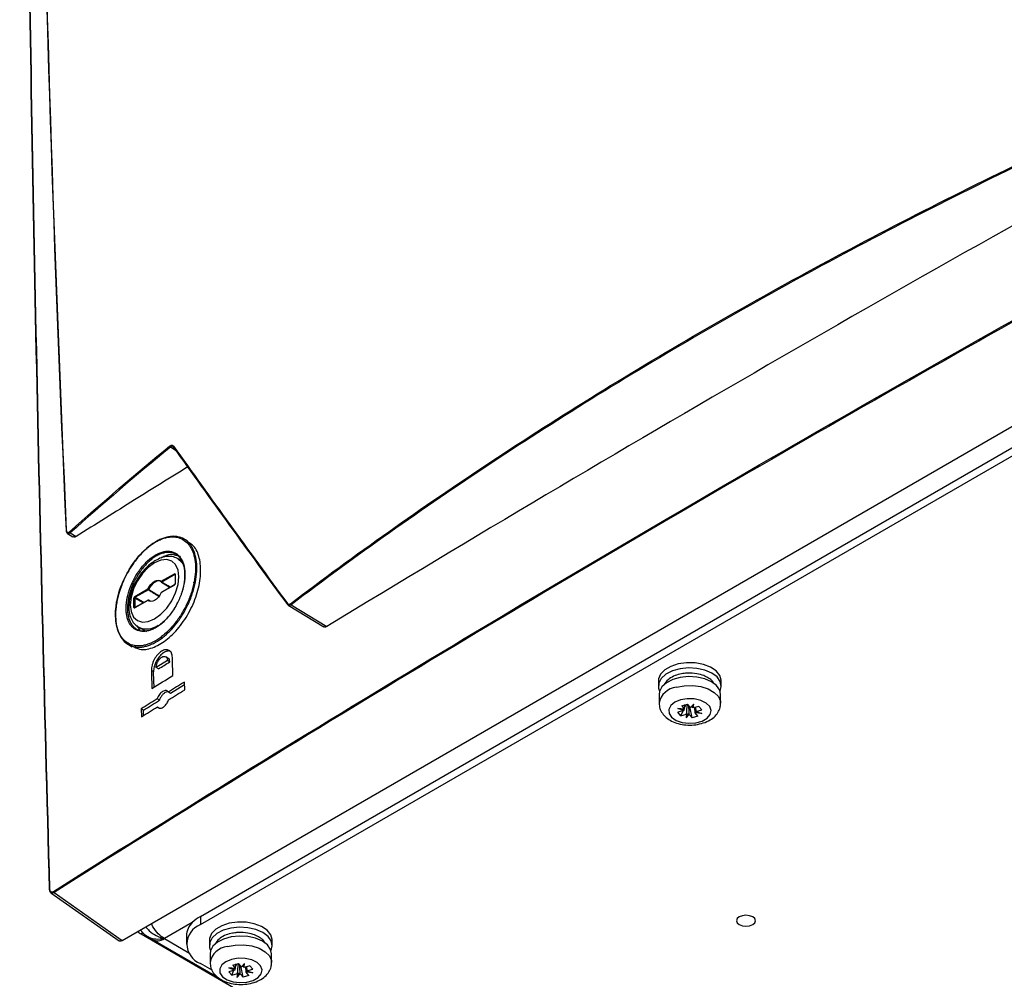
# Model space of a CAD drawing. Header units: millimetres. Extents: x 11 to 939, y -289 to 1138.
# Tile 2 of 86: x 714 to 792, y -222 to -146. Entities that reach past the tile are written whole.
import ezdxf

# ---------------------------------------------------------------- set-up
doc = ezdxf.new("R2010")
doc.units = ezdxf.units.MM

msp = doc.modelspace()

# ---------------------------------------------------------------- linework, layer by layer
at = {"color": 7, "linetype": 'Continuous', "lineweight": 25}
for p, q in [((722.473, -218.481), (838.439, -151.535)), ((728.643, -216.59), (835.769, -154.747)), ((728.643, -217.243), (835.769, -155.4)), ((718.184, -186.457), (718.611, -186.722)), ((718.399, -186.411), (718.858, -186.695)), ((727.654, -187.073), (727.354, -186.9)), ((727.185, -188.64), (726.895, -188.464)), ((725.562, -190.223), (726.591, -189.63)), ((726.625, -189.69), (725.596, -190.284)), ((726.647, -189.691), (726.647, -190.423)), ((726.661, -189.67), (726.661, -190.403)), ((726.591, -190.525), (725.562, -191.119)), ((725.573, -190.287), (725.572, -190.286)), ((725.573, -190.287), (726.251, -190.704)), ((726.601, -190.502), (725.573, -191.096)), ((728.105, -190.289), (728.103, -190.348)), ((723.482, -191.424), (724.51, -190.831)), ((724.544, -190.891), (723.516, -191.485)), ((723.411, -192.279), (723.411, -191.547)), ((723.481, -191.546), (723.516, -191.485)), ((723.481, -191.546), (723.481, -192.278)), ((724.51, -191.726), (723.482, -192.32)), ((724.521, -191.703), (723.492, -192.297)), ((724.698, -191.772), (724.57, -191.703)), ((724.573, -191.705), (724.639, -191.755)), ((735.569, -192.1), (735.519, -192.062)), ((735.565, -192.106), (738.351, -193.803)), ((735.796, -192.069), (738.602, -193.779)), ((723.493, -192.296), (723.492, -192.297)), ((723.647, -193.723), (723.866, -194.073)), ((723.791, -193.84), (724.395, -194.172)), ((722.971, -195.195), (723.275, -195.37)), ((726.055, -196.462), (725.168, -197.011)), ((726.091, -196.264), (725.913, -196.161)), ((726.055, -196.462), (726.232, -196.564)), ((724.961, -197.351), (724.784, -197.249)), ((725.345, -197.113), (725.168, -197.011)), ((726.3, -199.033), (727.393, -198.358)), ((727.404, -198.772), (727.387, -198.15)), ((764.705, -198.058), (764.705, -198.466)), ((769.655, -198.466), (769.655, -198.058)), ((726.123, -198.931), (726.3, -199.033)), ((764.755, -199.126), (764.755, -199.82)), ((769.605, -199.82), (769.605, -199.126)), ((725.414, -199.582), (725.237, -199.48)), ((766.543, -200.018), (767.006, -199.887)), ((766.768, -200.282), (766.785, -199.918)), ((766.774, -200.142), (766.851, -199.981)), ((766.817, -199.94), (766.851, -199.981)), ((766.988, -199.942), (766.851, -199.981)), ((767.229, -200.151), (767.006, -199.887)), ((767.482, -199.883), (767.229, -200.151)), ((767.335, -200.118), (767.482, -199.883)), ((767.44, -200.193), (767.482, -199.883)), ((723.976, -200.263), (723.993, -200.885)), ((724.153, -200.365), (723.976, -200.263)), ((724.164, -200.779), (724.153, -200.365)), ((725.255, -200.103), (725.432, -200.205)), ((766.694, -200.404), (766.236, -200.533)), ((766.462, -200.8), (766.236, -200.533)), ((766.243, -200.232), (766.766, -200.282)), ((766.694, -200.404), (766.243, -200.232)), ((766.725, -200.29), (766.243, -200.232)), ((766.462, -200.8), (766.643, -200.418)), ((766.462, -200.8), (766.92, -200.671)), ((766.543, -200.018), (766.766, -200.282)), ((766.696, -200.402), (766.694, -200.404)), ((766.766, -200.282), (766.768, -200.282)), ((767.024, -200.645), (766.877, -200.981)), ((766.92, -200.671), (766.877, -200.981)), ((766.877, -200.981), (767.131, -200.713)), ((766.922, -200.669), (766.92, -200.671)), ((767.131, -200.713), (767.129, -200.71)), ((767.131, -200.713), (767.354, -200.977)), ((767.354, -200.977), (767.172, -200.084)), ((767.229, -200.151), (767.23, -200.152)), ((767.437, -200.193), (767.44, -200.193)), ((767.898, -200.064), (767.44, -200.193)), ((767.592, -200.58), (767.576, -200.198)), ((767.593, -200.582), (767.592, -200.58)), ((767.817, -200.847), (767.593, -200.582)), ((768.116, -200.632), (767.593, -200.582)), ((767.633, -200.139), (767.663, -200.46)), ((767.635, -200.472), (768.116, -200.632)), ((767.663, -200.46), (767.666, -200.461)), ((767.666, -200.461), (768.124, -200.332)), ((767.666, -200.461), (768.116, -200.632)), ((767.898, -200.064), (768.124, -200.332)), ((767.817, -200.847), (767.354, -200.977)), ((716.864, -214.728), (722.235, -218.515)), ((717.122, -214.709), (722.473, -218.481)), ((728.643, -216.59), (728.643, -217.243)), ((728.006, -217.08), (725.814, -218.345)), ((723.976, -217.978), (772.342, -245.899)), ((724.518, -218.206), (724.898, -218.425)), ((724.873, -218.41), (729.956, -221.345)), ((727.544, -218.121), (727.544, -218.774)), ((729.35, -218.468), (729.35, -218.876)), ((734.3, -218.876), (734.3, -218.468)), ((729.4, -219.536), (729.4, -220.23)), ((734.25, -220.23), (734.25, -219.536)), ((729.565, -220.837), (728.643, -220.305)), ((731.338, -220.814), (730.881, -220.943)), ((730.888, -220.642), (731.411, -220.692)), ((731.338, -220.814), (730.888, -220.642)), ((731.369, -220.7), (730.888, -220.642)), ((731.106, -221.21), (731.288, -220.828)), ((731.188, -220.428), (731.65, -220.297)), ((731.188, -220.428), (731.411, -220.692)), ((731.341, -220.812), (731.338, -220.814)), ((731.411, -220.692), (731.412, -220.692)), ((731.412, -220.692), (731.43, -220.329)), ((731.419, -220.552), (731.496, -220.391)), ((731.461, -220.351), (731.496, -220.391)), ((731.633, -220.353), (731.496, -220.391)), ((731.874, -220.562), (731.65, -220.297)), ((731.999, -221.387), (731.817, -220.495)), ((732.127, -220.293), (731.874, -220.562)), ((731.874, -220.562), (731.875, -220.562)), ((731.98, -220.528), (732.127, -220.293)), ((732.082, -220.603), (732.085, -220.604)), ((732.085, -220.604), (732.127, -220.293)), ((732.543, -220.475), (732.085, -220.604)), ((732.237, -220.99), (732.218, -220.566)), ((732.277, -220.549), (732.308, -220.87)), ((732.28, -220.883), (732.761, -221.043)), ((732.308, -220.87), (732.311, -220.871)), ((732.311, -220.871), (732.768, -220.742)), ((732.311, -220.871), (732.761, -221.043)), ((732.543, -220.475), (732.768, -220.742)), ((731.106, -221.21), (730.881, -220.943)), ((731.106, -221.21), (731.564, -221.081)), ((731.669, -221.055), (731.522, -221.392)), ((731.564, -221.081), (731.522, -221.392)), ((731.522, -221.392), (731.775, -221.123)), ((731.567, -221.079), (731.564, -221.081)), ((731.775, -221.123), (731.774, -221.12)), ((731.775, -221.123), (731.999, -221.387)), ((732.461, -221.257), (731.999, -221.387)), ((732.238, -220.992), (732.237, -220.99)), ((732.461, -221.257), (732.238, -220.992)), ((732.761, -221.043), (732.238, -220.992))]:
    msp.add_line(p, q, dxfattribs=at)
at = {"color": 8, "linetype": 'Continuous', "lineweight": 25}
for p, q in [((726.738, -179.947), (726.277, -179.666)), ((726.625, -189.69), (726.651, -189.688)), ((726.647, -189.705), (726.625, -189.69)), ((723.453, -190.498), (723.343, -190.434)), ((724.137, -191.925), (723.481, -191.546)), ((723.516, -191.485), (724.207, -191.884)), ((724.698, -191.773), (724.573, -191.705)), ((723.491, -192.301), (723.481, -192.278)), ((723.481, -192.278), (723.504, -192.29)), ((724.898, -217.405), (724.782, -217.147)), ((724.125, -217.891), (723.976, -217.978)), ((725.814, -218.345), (727.734, -219.453))]:
    msp.add_line(p, q, dxfattribs=at)
at = {"color": 7, "linetype": 'Continuous', "lineweight": 25, "flags": 128}
for points in [[(725.036, -188.767), (724.541, -189.128), (724.08, -189.614), (723.684, -190.194), (723.38, -190.827), (723.189, -191.469), (723.124, -192.078), (723.189, -192.612), (723.38, -193.035), (723.684, -193.316), (724.08, -193.439), (724.541, -193.393), (725.036, -193.183), (725.531, -192.822), (725.992, -192.335), (726.388, -191.755), (726.692, -191.123), (726.883, -190.48), (726.948, -189.871), (726.883, -189.337), (726.692, -188.915), (726.388, -188.633), (725.992, -188.511), (725.531, -188.556), (725.036, -188.767)], [(724.51, -190.831), (724.614, -190.642), (724.742, -190.471), (724.885, -190.328), (725.036, -190.22), (725.188, -190.153), (725.331, -190.131), (725.458, -190.155), (725.562, -190.223)], [(725.569, -190.284), (725.47, -190.219), (725.35, -190.197), (725.214, -190.218), (725.071, -190.281), (724.928, -190.383), (724.792, -190.519), (724.672, -190.68), (724.573, -190.858)], [(725.562, -191.119), (725.458, -191.307), (725.331, -191.478), (725.188, -191.621), (725.036, -191.729), (724.885, -191.796), (724.742, -191.818), (724.614, -191.794), (724.51, -191.726)], [(725.552, -191.118), (725.552, -191.118), (725.554, -191.117), (725.557, -191.118), (725.562, -191.119)], [(769.655, -198.058), (769.653, -198.009), (769.539, -197.625), (769.249, -197.274), (768.806, -196.981), (768.243, -196.767), (767.6, -196.65), (766.927, -196.636), (766.272, -196.729), (765.684, -196.919), (765.208, -197.194), (764.877, -197.534), (764.718, -197.912), (764.705, -198.058)], [(724.995, -198.554), (724.981, -198.057), (724.961, -197.351)], [(769.56, -198.858), (769.654, -198.5), (769.578, -198.114), (769.325, -197.753), (768.912, -197.445), (768.371, -197.214), (767.742, -197.074), (767.07, -197.039), (766.407, -197.109), (765.802, -197.279), (765.298, -197.538), (764.934, -197.865), (764.737, -198.237), (764.721, -198.626), (764.8, -198.858)], [(769.605, -199.126), (769.53, -198.78), (769.282, -198.427), (768.877, -198.126), (768.347, -197.898), (767.73, -197.762), (767.073, -197.727), (766.423, -197.796), (765.829, -197.963), (765.336, -198.216), (764.979, -198.537), (764.786, -198.902), (764.755, -199.126)], [(766.445, -199.563), (765.996, -199.748), (765.676, -200.007), (765.518, -200.312), (765.54, -200.63), (765.74, -200.926), (766.096, -201.169), (766.57, -201.333), (767.109, -201.398), (767.657, -201.359), (768.152, -201.219), (768.542, -200.994), (768.785, -200.709), (768.853, -200.393), (768.741, -200.081), (768.459, -199.808), (768.038, -199.602), (767.525, -199.486), (766.974, -199.472), (766.445, -199.563)], [(766.912, -199.914), (766.929, -199.922), (766.988, -199.942)], [(734.3, -218.468), (734.298, -218.419), (734.184, -218.036), (733.894, -217.684), (733.451, -217.391), (732.887, -217.178), (732.245, -217.06), (731.571, -217.047), (730.917, -217.139), (730.329, -217.329), (729.852, -217.605), (729.522, -217.944), (729.362, -218.322), (729.35, -218.468)], [(772.13, -216.631), (771.886, -216.537), (771.599, -216.504), (771.312, -216.537), (771.069, -216.631), (770.906, -216.771), (770.849, -216.937), (770.906, -217.103), (771.069, -217.243), (771.312, -217.337), (771.599, -217.37), (771.886, -217.337), (772.13, -217.243), (772.292, -217.103), (772.349, -216.937), (772.292, -216.771), (772.13, -216.631)], [(770.849, -216.933), (770.906, -217.099), (771.069, -217.239), (771.312, -217.333), (771.599, -217.366), (771.886, -217.333), (772.13, -217.239), (772.292, -217.099), (772.349, -216.933), (772.349, -216.933)], [(734.205, -219.268), (734.299, -218.911), (734.223, -218.524), (733.97, -218.163), (733.557, -217.856), (733.016, -217.624), (732.386, -217.485), (731.715, -217.449), (731.052, -217.519), (730.446, -217.689), (729.943, -217.948), (729.579, -218.276), (729.381, -218.648), (729.365, -219.037), (729.444, -219.268)], [(734.25, -219.536), (734.175, -219.191), (733.926, -218.837), (733.522, -218.536), (732.992, -218.309), (732.375, -218.172), (731.717, -218.137), (731.068, -218.206), (730.474, -218.373), (729.981, -218.626), (729.624, -218.947), (729.431, -219.312), (729.4, -219.536)], [(731.09, -219.973), (730.641, -220.158), (730.32, -220.417), (730.163, -220.722), (730.185, -221.04), (730.385, -221.337), (730.741, -221.58), (731.215, -221.743), (731.754, -221.808), (732.301, -221.769), (732.797, -221.63), (733.187, -221.405), (733.43, -221.119), (733.498, -220.803), (733.385, -220.491), (733.103, -220.218), (732.683, -220.012), (732.169, -219.896), (731.618, -219.883), (731.09, -219.973)], [(731.556, -220.324), (731.574, -220.332), (731.633, -220.353)]]:
    msp.add_lwpolyline(points, dxfattribs=at)
at = {"color": 8, "linetype": 'Continuous', "lineweight": 25, "flags": 128}
for points in [[(726.916, -188.477), (727.13, -188.658), (727.326, -188.946)], [(724.569, -191.702), (724.571, -191.703), (724.573, -191.705)], [(766.116, -198.562), (766.744, -198.443), (767.403, -198.426), (768.047, -198.512), (768.626, -198.696), (769.097, -198.963), (769.427, -199.293), (769.59, -199.662), (769.605, -199.822)], [(730.761, -218.972), (731.388, -218.853), (732.048, -218.836), (732.691, -218.922), (733.27, -219.106), (733.742, -219.373), (734.071, -219.703), (734.234, -220.073), (734.25, -220.232)]]:
    msp.add_lwpolyline(points, dxfattribs=at)
at = {"color": 7, "linetype": 'Continuous', "lineweight": 25}
for centre, radius, start, end in [((726.318, -179.572), 0.102, 186.24389, 246.04596), ((726.563, -179.612), 0.0571, 145.71749, 235.45763), ((718.101, -186.21), 0.0302, 126.71626, 177.02984), ((718.436, -186.318), 0.0999, 186.6747, 248.0412), ((726.668, -189.626), 0.0772, 182.6952, 236.14996), ((725.639, -190.22), 0.0772, 182.6952, 236.14996), ((725.598, -190.244), 0.05, 225.30238, 238.50051), ((723.559, -191.421), 0.0772, 182.6952, 236.14996), ((724.411, -191.141), 0.325, 60.12843, 72.31214), ((724.587, -190.827), 0.0772, 182.6952, 236.14996), ((724.503, -190.825), 0.0781, 302.06594, 334.57562), ((725.598, -191.139), 0.05, 119.99731, 154.99559), ((723.447, -191.615), 0.0772, 63.854, 117.30065), ((724.554, -191.753), 0.051, 67.38854, 148.7083), ((724.546, -191.746), 0.05, 61.56455, 119.99731), ((735.551, -192.016), 0.0564, 143.56871, 235.21106), ((735.842, -191.975), 0.105, 186.188, 244.03224), ((723.447, -192.348), 0.0772, 63.854, 117.30065), ((767.167, -199.325), 0.643, 253.87406, 261.07453), ((716.784, -214.479), 0.0311, 112.48753, 198.97184), ((717.182, -214.613), 0.113, 184.46064, 237.83454), ((730.025, -219.044), 2.816, 119.38888, 135.78329), ((724.653, -216.779), 1.377, 226.17494, 240.53547), ((729.03, -218.157), 1.486, 133.54303, 178.5943), ((729.224, -218.774), 1.637, 110.78342, 249.21658), ((731.812, -219.735), 0.643, 253.87406, 261.07453)]:
    msp.add_arc(centre, radius, start, end, dxfattribs=at)
at = {"color": 8, "linetype": 'Continuous', "lineweight": 25}
for centre, radius, start, end in [((726.671, -189.693), 0.0241, 112.87961, 175.80025), ((725.595, -190.251), 0.0429, 139.54436, 220.83879), ((725.582, -190.264), 0.0247, 250.76434, 306.79814), ((726.615, -190.522), 0.0249, 126.09884, 186.08706), ((726.671, -190.425), 0.0248, 113.9004, 173.98579), ((725.587, -191.116), 0.0247, 125.1375, 186.17468), ((724.534, -191.723), 0.0241, 124.19658, 187.1156), ((723.506, -192.317), 0.0247, 125.1375, 186.17468), ((724.419, -192.464), 1.512, 245.41907, 306.75756), ((766.271, -200.095), 1.541, 95.77543, 169.69433), ((730.916, -220.505), 1.541, 95.77543, 169.69433)]:
    msp.add_arc(centre, radius, start, end, dxfattribs=at)
at = {"color": 7, "linetype": 'Continuous', "lineweight": 25}
for centre, major_axis, ratio, start_param, end_param in [((726.591, -189.711), (0.0501, 0.0867), 0.576679, 5.498315, 7.067893), ((726.591, -190.443), (0.05, 0.0866), 0.578085, 3.927518, 5.497097), ((723.482, -191.506), (0.05, 0.0866), 0.578085, 0.785926, 2.355504), ((723.482, -192.238), (0.0501, 0.0867), 0.576679, 2.356722, 3.926301), ((767.169, -200.343), (0.376, 0.384), 0.766833, 2.103877, 2.336866), ((767.183, -200.341), (0.479, -0.037), 0.111641, 2.629229, 2.856071), ((767.161, -200.333), (0.463, 0.281), 0.419933, 3.94023, 4.173219), ((767.197, -200.357), (0.432, -0.346), 0.601998, 4.793854, 5.020697), ((767.163, -200.347), (0.475, 0.219), 0.295396, 1.066881, 1.293723), ((767.199, -200.335), (0.457, -0.301), 0.468503, 1.348279, 1.581268), ((767.177, -200.363), (0.251, 0.445), 0.916826, 4.741681, 4.968523), ((767.19, -200.325), (0.477, -0.128), 0.172096, 5.955579, 6.188568), ((731.814, -220.754), (0.376, 0.384), 0.766833, 2.103877, 2.336866), ((731.828, -220.751), (0.479, -0.037), 0.111641, 2.629229, 2.856071), ((731.808, -220.757), (0.475, 0.219), 0.295396, 1.066881, 1.293723), ((731.844, -220.745), (0.457, -0.301), 0.468503, 1.348279, 1.581268), ((731.821, -220.773), (0.251, 0.445), 0.916826, 4.741681, 4.968523), ((731.835, -220.735), (0.477, -0.128), 0.172096, 5.955579, 6.188568), ((731.805, -220.743), (0.463, 0.281), 0.419933, 3.94023, 4.173219), ((731.842, -220.768), (0.432, -0.346), 0.601998, 4.793854, 5.020697)]:
    msp.add_ellipse(centre, major_axis=major_axis, ratio=ratio, start_param=start_param, end_param=end_param, dxfattribs=at)
at = {"color": 8, "linetype": 'Continuous', "lineweight": 25}
for start_param, end_param in [(1.651612, 1.689936), (4.565056, 4.613856)]:
    msp.add_ellipse((727.401, -192.027), major_axis=(17.553, -10.832), ratio=0.026156, start_param=start_param, end_param=end_param, dxfattribs=at)
at = {"color": 7, "linetype": 'Continuous', "lineweight": 25}
for points, knots in [([(714.44, -40.595), (714.415, -54.946), (714.448, -69.332), (714.621, -98.175), (714.76, -112.629), (715.146, -141.605), (715.393, -156.126), (716, -185.239), (716.36, -199.829), (716.772, -214.45)], [0, 0, 0, 0, 0.25, 0.25, 0.5, 0.5, 0.75, 0.75, 1, 1, 1, 1]), ([(716.771, -214.506), (716.359, -199.885), (716, -185.295), (715.392, -156.184), (715.145, -141.663), (714.76, -112.689), (714.62, -98.233), (714.447, -69.391), (714.415, -55.004), (714.439, -40.654)], [0, 0, 0, 0, 0.25, 0.25, 0.5, 0.5, 0.75, 0.75, 1, 1, 1, 1]), ([(717.07, -214.622), (735.481, -203.011), (754.311, -191.65), (783.165, -174.993), (792.884, -169.505), (812.52, -158.661), (822.435, -153.305), (832.449, -148.015)], [0, 0, 0, 0, 0.5, 0.5, 0.75, 0.75, 1, 1, 1, 1]), ([(832.497, -148.104), (812.469, -158.684), (792.837, -169.527), (754.364, -191.736), (735.534, -203.098), (717.122, -214.709)], [0, 0, 0, 0, 0.5, 0.5, 1, 1, 1, 1]), ([(735.737, -191.986), (740.788, -188.154), (746.051, -184.434), (756.989, -177.209), (762.664, -173.705), (771.486, -168.611), (774.476, -166.942), (780.547, -163.664), (783.629, -162.056), (789.883, -158.901), (793.058, -157.353), (799.492, -154.323), (802.753, -152.84), (806.058, -151.39)], [0, 0, 0, 0, 0.25, 0.25, 0.5, 0.5, 0.625, 0.625, 0.75, 0.75, 0.875, 0.875, 1, 1, 1, 1]), ([(806.103, -151.482), (799.49, -154.383), (793.063, -157.411), (783.693, -162.138), (780.615, -163.744), (774.549, -167.018), (771.561, -168.686), (762.734, -173.781), (757.057, -177.287), (746.114, -184.514), (740.849, -188.236), (735.796, -192.069)], [0, 0, 0, 0, 0.25, 0.25, 0.375, 0.375, 0.5, 0.5, 0.75, 0.75, 1, 1, 1, 1]), ([(808.965, -153.159), (796.939, -159.748), (785.061, -166.429), (761.604, -179.971), (750.027, -186.83), (738.602, -193.779)], [0, 0, 0, 0, 0.5, 0.5, 1, 1, 1, 1]), ([(726.217, -179.583), (726.245, -179.56), (726.274, -179.542), (726.331, -179.517), (726.358, -179.51), (726.41, -179.509), (726.435, -179.515), (726.479, -179.538), (726.499, -179.556), (726.516, -179.579)], [0, 0, 0, 0, 0.25, 0.25, 0.5, 0.5, 0.75, 0.75, 1, 1, 1, 1]), ([(726.53, -179.659), (726.516, -179.638), (726.499, -179.623), (726.462, -179.603), (726.44, -179.598), (726.396, -179.6), (726.373, -179.606), (726.325, -179.629), (726.301, -179.645), (726.277, -179.666)], [0, 0, 0, 0, 0.25, 0.25, 0.5, 0.5, 0.75, 0.75, 1, 1, 1, 1]), ([(727.656, -181.223), (726.258, -182.088), (723.317, -183.907), (720.393, -185.736), (718.858, -186.695)], [0, 0, 0, 0, 0.475335, 1, 1, 1, 1]), ([(718.073, -186.208), (718.079, -186.256), (718.089, -186.347), (718.135, -186.43), (718.177, -186.449), (718.186, -186.453)], [0, 0, 0, 0, 0.47038, 0.885493, 1, 1, 1, 1]), ([(718.083, -186.186), (718.087, -186.281), (718.118, -186.35), (718.189, -186.389), (718.216, -186.392), (718.275, -186.376), (718.306, -186.358), (718.337, -186.33)], [0, 0, 0, 0, 0.5, 0.5, 0.75, 0.75, 1, 1, 1, 1]), ([(718.858, -186.695), (718.821, -186.714), (718.745, -186.752), (718.659, -186.753), (718.624, -186.724), (718.614, -186.716)], [0, 0, 0, 0, 0.420218, 0.840468, 1, 1, 1, 1]), ([(721.963, -192.968), (721.97, -193.221), (721.996, -193.457), (722.066, -193.787), (722.094, -193.893), (722.16, -194.096), (722.198, -194.194), (722.326, -194.468), (722.428, -194.628), (722.668, -194.902), (722.806, -195.017), (723.105, -195.19), (723.268, -195.25), (723.531, -195.3), (723.622, -195.31), (723.807, -195.315), (723.995, -195.307), (724.191, -195.271), (724.389, -195.222), (724.491, -195.19), (724.798, -195.075), (725.003, -194.973), (725.31, -194.782), (725.413, -194.713), (725.619, -194.56), (725.721, -194.478), (726.022, -194.217), (726.216, -194.024), (726.498, -193.704), (726.591, -193.591), (726.77, -193.36), (726.857, -193.241), (727.107, -192.875), (727.262, -192.619), (727.546, -192.081), (727.672, -191.807), (727.835, -191.39), (727.885, -191.251), (727.977, -190.969), (728.018, -190.827), (728.128, -190.406), (728.181, -190.131), (728.249, -189.591), (728.263, -189.325), (728.25, -188.822), (728.222, -188.582), (728.129, -188.141), (728.063, -187.939), (727.935, -187.665), (727.887, -187.578), (727.784, -187.417), (727.728, -187.342), (727.548, -187.137), (727.412, -187.024), (727.109, -186.849), (726.945, -186.789), (726.683, -186.74), (726.593, -186.73), (726.408, -186.725), (726.312, -186.729), (726.022, -186.762), (725.824, -186.812), (725.519, -186.926), (725.416, -186.971), (725.209, -187.074), (725.106, -187.132), (724.798, -187.323), (724.594, -187.474), (724.292, -187.736), (724.192, -187.829), (723.997, -188.024), (723.806, -188.228), (723.624, -188.449), (723.446, -188.68), (723.358, -188.8), (723.106, -189.17), (722.952, -189.426), (722.672, -189.959), (722.544, -190.238), (722.327, -190.795), (722.236, -191.075), (722.127, -191.495), (722.095, -191.637), (722.042, -191.914), (722.02, -192.051), (721.97, -192.454), (721.956, -192.716), (721.963, -192.968)], [0, 0, 0, 0, 0.03125, 0.03125, 0.046875, 0.046875, 0.0625, 0.0625, 0.09375, 0.09375, 0.125, 0.125, 0.15625, 0.15625, 0.171875, 0.171875, 0.1875, 0.203125, 0.203125, 0.21875, 0.21875, 0.25, 0.25, 0.265625, 0.265625, 0.28125, 0.28125, 0.3125, 0.3125, 0.328125, 0.328125, 0.34375, 0.34375, 0.375, 0.375, 0.40625, 0.40625, 0.421875, 0.421875, 0.4375, 0.4375, 0.46875, 0.46875, 0.5, 0.5, 0.53125, 0.53125, 0.5625, 0.5625, 0.578125, 0.578125, 0.59375, 0.59375, 0.625, 0.625, 0.65625, 0.65625, 0.671875, 0.671875, 0.6875, 0.6875, 0.71875, 0.71875, 0.734375, 0.734375, 0.75, 0.75, 0.78125, 0.78125, 0.796875, 0.796875, 0.8125, 0.828125, 0.828125, 0.84375, 0.84375, 0.875, 0.875, 0.90625, 0.90625, 0.9375, 0.9375, 0.953125, 0.953125, 0.96875, 0.96875, 1, 1, 1, 1]), ([(721.965, -193.027), (721.958, -192.77), (721.972, -192.504), (722.024, -192.094), (722.046, -191.955), (722.1, -191.673), (722.133, -191.53), (722.244, -191.102), (722.336, -190.818), (722.557, -190.252), (722.687, -189.969), (722.972, -189.428), (723.129, -189.167), (723.385, -188.792), (723.474, -188.67), (723.655, -188.436), (723.841, -188.211), (724.035, -188.004), (724.233, -187.806), (724.335, -187.711), (724.642, -187.444), (724.849, -187.291), (725.162, -187.097), (725.267, -187.039), (725.477, -186.934), (725.583, -186.888), (725.892, -186.772), (726.094, -186.722), (726.389, -186.688), (726.486, -186.684), (726.675, -186.69), (726.766, -186.699), (727.032, -186.75), (727.198, -186.81), (727.507, -186.988), (727.645, -187.103), (727.828, -187.312), (727.884, -187.387), (727.989, -187.551), (728.038, -187.639), (728.168, -187.918), (728.235, -188.123), (728.33, -188.571), (728.358, -188.815), (728.371, -189.326), (728.356, -189.596), (728.287, -190.145), (728.233, -190.424), (728.121, -190.852), (728.079, -190.997), (727.986, -191.282), (727.935, -191.424), (727.769, -191.847), (727.641, -192.126), (727.352, -192.673), (727.194, -192.933), (726.939, -193.305), (726.851, -193.425), (726.669, -193.66), (726.575, -193.774), (726.288, -194.1), (726.09, -194.296), (725.784, -194.561), (725.68, -194.645), (725.471, -194.799), (725.367, -194.87), (725.054, -195.064), (724.846, -195.167), (724.534, -195.284), (724.431, -195.317), (724.228, -195.367), (724.03, -195.403), (723.838, -195.411), (723.651, -195.406), (723.558, -195.396), (723.29, -195.345), (723.125, -195.284), (722.821, -195.108), (722.68, -194.992), (722.437, -194.713), (722.333, -194.55), (722.204, -194.272), (722.165, -194.172), (722.098, -193.966), (722.069, -193.858), (721.999, -193.523), (721.971, -193.283), (721.965, -193.027)], [0, 0, 0, 0, 0.03125, 0.03125, 0.046875, 0.046875, 0.0625, 0.0625, 0.09375, 0.09375, 0.125, 0.125, 0.15625, 0.15625, 0.171875, 0.171875, 0.1875, 0.203125, 0.203125, 0.21875, 0.21875, 0.25, 0.25, 0.265625, 0.265625, 0.28125, 0.28125, 0.3125, 0.3125, 0.328125, 0.328125, 0.34375, 0.34375, 0.375, 0.375, 0.40625, 0.40625, 0.421875, 0.421875, 0.4375, 0.4375, 0.46875, 0.46875, 0.5, 0.5, 0.53125, 0.53125, 0.5625, 0.5625, 0.578125, 0.578125, 0.59375, 0.59375, 0.625, 0.625, 0.65625, 0.65625, 0.671875, 0.671875, 0.6875, 0.6875, 0.71875, 0.71875, 0.734375, 0.734375, 0.75, 0.75, 0.78125, 0.78125, 0.796875, 0.796875, 0.8125, 0.828125, 0.828125, 0.84375, 0.84375, 0.875, 0.875, 0.90625, 0.90625, 0.9375, 0.9375, 0.953125, 0.953125, 0.96875, 0.96875, 1, 1, 1, 1]), ([(723.302, -195.318), (723.478, -195.42), (723.917, -195.674), (724.853, -195.519), (725.939, -194.929), (726.982, -193.903), (727.852, -192.579), (728.454, -191.101), (728.719, -189.631), (728.607, -188.36), (728.228, -187.464), (727.792, -187.22), (727.622, -187.125)], [0, 0, 0, 0, 0.0719249, 0.1791281, 0.2863979, 0.3937759, 0.5012573, 0.6087953, 0.7163212, 0.8237714, 0.9311122, 1, 1, 1, 1]), ([(723.247, -190.393), (723.374, -190.107), (723.521, -189.836), (723.772, -189.451), (723.861, -189.325), (724.044, -189.089), (724.138, -188.977), (724.334, -188.766), (724.435, -188.667), (724.641, -188.482), (724.745, -188.399), (724.954, -188.249), (725.059, -188.182), (725.271, -188.066), (725.378, -188.016), (725.587, -187.938), (725.689, -187.908), (725.891, -187.868), (725.991, -187.857), (726.28, -187.856), (726.457, -187.895), (726.699, -188.011), (726.775, -188.06), (726.915, -188.174), (726.98, -188.24), (727.097, -188.389), (727.15, -188.473), (727.242, -188.656), (727.321, -188.852), (727.372, -189.076), (727.409, -189.312), (727.421, -189.437), (727.429, -189.692), (727.426, -189.824), (727.405, -190.095), (727.388, -190.236), (727.314, -190.661), (727.237, -190.947), (727.082, -191.381), (727.023, -191.525), (726.897, -191.806), (726.828, -191.944), (726.679, -192.215), (726.598, -192.349), (726.43, -192.605), (726.342, -192.728), (726.158, -192.962), (726.063, -193.074), (725.865, -193.285), (725.764, -193.384), (725.559, -193.564), (725.455, -193.647), (725.245, -193.796), (725.138, -193.863), (724.821, -194.034), (724.613, -194.111), (724.409, -194.149)], [0, 0, 0, 0, 0.0625, 0.0625, 0.09375, 0.09375, 0.125, 0.125, 0.15625, 0.15625, 0.1875, 0.1875, 0.21875, 0.21875, 0.25, 0.25, 0.28125, 0.28125, 0.3125, 0.3125, 0.375, 0.375, 0.40625, 0.40625, 0.4375, 0.4375, 0.46875, 0.46875, 0.5, 0.53125, 0.53125, 0.5625, 0.5625, 0.59375, 0.59375, 0.625, 0.625, 0.6875, 0.6875, 0.71875, 0.71875, 0.75, 0.75, 0.78125, 0.78125, 0.8125, 0.8125, 0.84375, 0.84375, 0.875, 0.875, 0.90625, 0.90625, 0.9375, 0.9375, 1, 1, 1, 1]), ([(724.482, -194.109), (724.531, -194.1), (724.582, -194.088), (724.682, -194.06), (724.833, -194.01), (724.987, -193.94), (725.194, -193.829), (725.299, -193.763), (725.504, -193.617), (725.605, -193.537), (725.805, -193.36), (725.904, -193.263), (726.098, -193.056), (726.191, -192.947), (726.37, -192.718), (726.456, -192.598), (726.62, -192.348), (726.699, -192.217), (726.844, -191.951), (726.912, -191.816), (727.035, -191.541), (727.092, -191.4), (727.244, -190.976), (727.318, -190.696), (727.391, -190.28), (727.408, -190.142), (727.428, -189.877), (727.431, -189.748), (727.423, -189.498), (727.411, -189.377), (727.375, -189.145), (727.35, -189.036), (727.286, -188.831), (727.248, -188.735), (727.157, -188.556), (727.105, -188.474), (726.991, -188.328), (726.928, -188.263), (726.791, -188.151), (726.716, -188.104), (726.48, -187.99), (726.307, -187.952), (726.024, -187.953), (725.926, -187.964), (725.729, -188.003), (725.629, -188.032), (725.425, -188.109), (725.321, -188.157), (725.113, -188.271), (725.011, -188.337), (724.806, -188.484), (724.705, -188.565), (724.503, -188.746), (724.404, -188.843), (724.214, -189.049), (724.122, -189.159), (723.943, -189.39), (723.856, -189.513), (723.693, -189.764), (723.577, -189.958), (723.473, -190.16), (723.406, -190.296), (723.374, -190.366), (723.343, -190.434)], [0, 0, 0, 0, 0.015625, 0.015625, 0.03125, 0.0625, 0.0625, 0.09375, 0.09375, 0.125, 0.125, 0.15625, 0.15625, 0.1875, 0.1875, 0.21875, 0.21875, 0.25, 0.25, 0.28125, 0.28125, 0.3125, 0.3125, 0.375, 0.375, 0.40625, 0.40625, 0.4375, 0.4375, 0.46875, 0.46875, 0.5, 0.5, 0.53125, 0.53125, 0.5625, 0.5625, 0.59375, 0.59375, 0.625, 0.625, 0.6875, 0.6875, 0.71875, 0.71875, 0.75, 0.75, 0.78125, 0.78125, 0.8125, 0.8125, 0.84375, 0.84375, 0.875, 0.875, 0.90625, 0.90625, 0.9375, 0.9375, 0.96875, 0.984375, 0.984375, 1, 1, 1, 1]), ([(726.911, -188.498), (726.857, -188.458), (726.682, -188.327), (726.304, -188.256), (725.827, -188.283), (725.426, -188.417), (725.191, -188.545), (725.119, -188.584)], [0, 0, 0, 0, 0.112642, 0.366041, 0.619364, 0.883834, 1, 1, 1, 1]), ([(726.812, -188.212), (726.688, -188.175), (726.393, -188.087), (725.941, -188.168), (725.633, -188.347), (725.534, -188.404)], [0, 0, 0, 0, 0.329836, 0.785337, 1, 1, 1, 1]), ([(725.119, -188.584), (725.027, -188.641), (724.763, -188.805), (724.346, -189.171), (723.901, -189.696), (723.526, -190.294), (723.239, -190.933), (723.055, -191.584), (722.986, -192.218), (723.04, -192.789), (723.212, -193.263), (723.46, -193.626), (723.692, -193.763), (723.796, -193.825)], [0, 0, 0, 0, 0.053153, 0.152473, 0.251512, 0.350302, 0.449169, 0.548442, 0.648556, 0.749865, 0.841302, 0.928442, 1, 1, 1, 1]), ([(726.646, -189.684), (726.646, -189.684), (726.646, -189.684), (726.647, -189.689), (726.647, -189.691)], [0, 0, 0, 0, 0.59101, 1, 1, 1, 1]), ([(724.409, -194.15), (724.233, -194.182), (724.067, -194.185), (723.832, -194.145), (723.756, -194.124), (723.611, -194.068), (723.542, -194.033), (723.413, -193.948), (723.352, -193.9), (723.238, -193.788), (723.185, -193.725), (723.041, -193.518), (722.965, -193.358), (722.88, -193.084), (722.856, -192.986), (722.821, -192.784), (722.808, -192.68), (722.794, -192.463), (722.793, -192.351), (722.801, -192.12), (722.81, -192), (722.854, -191.64), (722.904, -191.394), (723.01, -191.018), (723.051, -190.891), (723.142, -190.641), (723.192, -190.517), (723.247, -190.393)], [0, 0, 0, 0, 0.125, 0.125, 0.1875, 0.1875, 0.25, 0.25, 0.3125, 0.3125, 0.375, 0.375, 0.5, 0.5, 0.5625, 0.5625, 0.625, 0.625, 0.6875, 0.6875, 0.75, 0.75, 0.875, 0.875, 0.9375, 0.9375, 1, 1, 1, 1]), ([(723.343, -190.434), (723.237, -190.675), (723.147, -190.923), (723.009, -191.414), (722.96, -191.654), (722.917, -192.007), (722.908, -192.124), (722.901, -192.35), (722.902, -192.46), (722.916, -192.671), (722.928, -192.774), (722.963, -192.971), (722.986, -193.067), (723.069, -193.335), (723.144, -193.492), (723.285, -193.694), (723.337, -193.756), (723.448, -193.865), (723.508, -193.913), (723.634, -193.995), (723.701, -194.029), (723.843, -194.084), (723.918, -194.105), (724.071, -194.131), (724.149, -194.137), (724.312, -194.134), (724.396, -194.125), (724.482, -194.109)], [0, 0, 0, 0, 0.125, 0.125, 0.25, 0.25, 0.3125, 0.3125, 0.375, 0.375, 0.4375, 0.4375, 0.5, 0.5, 0.625, 0.625, 0.6875, 0.6875, 0.75, 0.75, 0.8125, 0.8125, 0.875, 0.875, 0.9375, 0.9375, 1, 1, 1, 1]), ([(723.247, -190.393), (723.258, -190.397), (723.274, -190.403), (723.31, -190.419), (723.329, -190.427), (723.343, -190.434)], [0, 0, 0, 0, 0.5, 0.5, 1, 1, 1, 1]), ([(726.647, -190.423), (726.647, -190.427), (726.646, -190.435), (726.641, -190.451), (726.633, -190.469), (726.622, -190.485), (726.61, -190.496), (726.604, -190.5), (726.601, -190.502)], [0, 0, 0, 0, 0.1618119, 0.3259048, 0.505048, 0.6925137, 0.8592838, 1, 1, 1, 1]), ([(735.505, -191.982), (735.518, -192), (735.534, -192.014), (735.568, -192.032), (735.587, -192.037), (735.627, -192.037), (735.649, -192.033), (735.693, -192.016), (735.715, -192.003), (735.737, -191.986)], [0, 0, 0, 0, 0.25, 0.25, 0.5, 0.5, 0.75, 0.75, 1, 1, 1, 1]), ([(723.492, -192.297), (723.49, -192.298), (723.486, -192.3), (723.486, -192.3), (723.486, -192.3)], [0, 0, 0, 0, 0.617896, 1, 1, 1, 1]), ([(738.602, -193.779), (738.563, -193.797), (738.486, -193.833), (738.399, -193.834), (738.364, -193.805), (738.355, -193.797)], [0, 0, 0, 0, 0.421966, 0.843946, 1, 1, 1, 1]), ([(724.409, -194.149), (724.413, -194.131), (724.424, -194.116), (724.451, -194.101), (724.467, -194.101), (724.482, -194.109)], [0, 0, 0, 0, 0.5, 0.5, 1, 1, 1, 1]), ([(726.439, -196.224), (726.437, -196.158), (726.43, -196.096), (726.405, -195.98), (726.388, -195.926), (726.343, -195.83), (726.316, -195.788), (726.252, -195.716), (726.216, -195.686), (726.137, -195.64), (726.094, -195.624), (726.002, -195.607), (725.953, -195.605), (725.801, -195.623), (725.692, -195.664), (725.53, -195.764), (725.475, -195.804), (725.37, -195.896), (725.319, -195.947), (725.22, -196.059), (725.173, -196.121), (725.085, -196.249), (725.045, -196.316), (724.97, -196.458), (724.937, -196.53), (724.88, -196.676), (724.856, -196.751), (724.818, -196.898), (724.804, -196.971), (724.786, -197.113), (724.783, -197.183), (724.784, -197.249)], [0, 0, 0, 0, 0.0625, 0.0625, 0.125, 0.125, 0.1875, 0.1875, 0.25, 0.25, 0.3125, 0.3125, 0.375, 0.375, 0.5, 0.5, 0.5625, 0.5625, 0.625, 0.625, 0.6875, 0.6875, 0.75, 0.75, 0.8125, 0.8125, 0.875, 0.875, 0.9375, 0.9375, 1, 1, 1, 1]), ([(726.347, -195.779), (726.301, -195.752), (726.188, -195.687), (725.945, -195.727), (725.664, -195.879), (725.395, -196.145), (725.17, -196.488), (725.016, -196.87), (724.961, -197.164), (724.961, -197.315), (724.961, -197.351)], [0, 0, 0, 0, 0.09591, 0.238798, 0.381763, 0.524877, 0.668147, 0.81151, 0.954862, 1, 1, 1, 1]), ([(725.168, -197.011), (725.168, -196.996), (725.168, -196.963), (725.172, -196.909), (725.181, -196.849), (725.196, -196.781), (725.218, -196.708), (725.248, -196.629), (725.304, -196.513), (725.39, -196.381), (725.499, -196.266), (725.626, -196.172), (725.773, -196.118), (725.893, -196.142), (725.961, -196.194), (725.999, -196.242), (726.029, -196.304), (726.049, -196.377), (726.053, -196.434), (726.055, -196.462)], [0, 0, 0, 0, 0.027052, 0.057028, 0.089929, 0.125754, 0.164503, 0.206174, 0.250767, 0.35392, 0.437216, 0.500572, 0.62882, 0.749667, 0.797714, 0.846768, 0.896833, 0.947909, 1, 1, 1, 1]), ([(725.345, -197.113), (725.493, -197.022), (725.641, -196.93), (725.788, -196.839), (725.936, -196.747), (726.084, -196.656), (726.232, -196.564)], [0, 0, 0, 0, 0.001299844, 0.001299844, 0.001299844, 0.002599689, 0.002599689, 0.002599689, 0.002599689]), ([(726.232, -196.564), (726.225, -196.508), (726.211, -196.394), (726.153, -196.296), (726.101, -196.276), (726.088, -196.271)], [0, 0, 0, 0, 0.429412, 0.858835, 1, 1, 1, 1]), ([(766.719, -197.48), (766.65, -197.487), (766.402, -197.511), (765.991, -197.641), (765.511, -197.885), (765.318, -198.127), (765.217, -198.255)], [0, 0, 0, 0, 0.101638, 0.366281, 0.665419, 1, 1, 1, 1]), ([(769.109, -198.32), (769.073, -198.248), (768.98, -198.059), (768.672, -197.835), (768.251, -197.621), (767.685, -197.47), (767.136, -197.423), (766.805, -197.468), (766.719, -197.48)], [0, 0, 0, 0, 0.112401, 0.29258, 0.456536, 0.655909, 0.909967, 1, 1, 1, 1]), ([(765.219, -198.256), (765.215, -198.262), (765.198, -198.284), (765.19, -198.316), (765.195, -198.342), (765.195, -198.344)], [0, 0, 0, 0, 0.229507, 0.928318, 1, 1, 1, 1]), ([(726.123, -198.931), (726.099, -198.898), (726.071, -198.871), (726.006, -198.834), (725.969, -198.822), (725.89, -198.816), (725.848, -198.821), (725.761, -198.846), (725.716, -198.867), (725.626, -198.922), (725.583, -198.957), (725.497, -199.038), (725.456, -199.085), (725.38, -199.187), (725.345, -199.243), (725.285, -199.358), (725.258, -199.419), (725.237, -199.48)], [0, 0, 0, 0, 0.125, 0.125, 0.25, 0.25, 0.375, 0.375, 0.5, 0.5, 0.625, 0.625, 0.75, 0.75, 0.875, 0.875, 1, 1, 1, 1]), ([(726.111, -198.932), (726.087, -198.927), (726.013, -198.913), (725.866, -198.976), (725.694, -199.108), (725.541, -199.302), (725.454, -199.471), (725.42, -199.566), (725.414, -199.582)], [0, 0, 0, 0, 0.105943, 0.317868, 0.529977, 0.742328, 0.954876, 1, 1, 1, 1]), ([(725.255, -200.103), (725.279, -200.136), (725.307, -200.162), (725.372, -200.2), (725.409, -200.211), (725.488, -200.218), (725.53, -200.213), (725.617, -200.187), (725.662, -200.167), (725.751, -200.111), (725.795, -200.077), (725.881, -199.995), (725.922, -199.949), (725.998, -199.847), (726.033, -199.791), (726.093, -199.675), (726.12, -199.615), (726.141, -199.554)], [0, 0, 0, 0, 0.125, 0.125, 0.25, 0.25, 0.375, 0.375, 0.5, 0.5, 0.625, 0.625, 0.75, 0.75, 0.875, 0.875, 1, 1, 1, 1]), ([(764.763, -199.819), (764.772, -199.955), (764.791, -200.239), (765, -200.628), (765.315, -200.965), (765.74, -201.239), (766.267, -201.436), (766.866, -201.541), (767.493, -201.541), (768.106, -201.434), (768.65, -201.225), (769.09, -200.931), (769.4, -200.57), (769.581, -200.189), (769.589, -199.932), (769.592, -199.822)], [0, 0, 0, 0, 0.06612, 0.13726, 0.209744, 0.287733, 0.371494, 0.45721, 0.542962, 0.629558, 0.718065, 0.799742, 0.875501, 0.946827, 1, 1, 1, 1]), ([(716.756, -214.478), (716.755, -214.494), (716.752, -214.531), (716.765, -214.56), (716.772, -214.576)], [0, 0, 0, 0, 0.4570727, 1, 1, 1, 1]), ([(716.772, -214.45), (716.773, -214.497), (716.782, -214.538), (716.813, -214.605), (716.836, -214.631), (716.918, -214.679), (716.994, -214.67), (717.07, -214.622)], [0, 0, 0, 0, 0.25, 0.25, 0.5, 0.5, 1, 1, 1, 1]), ([(716.772, -214.576), (716.779, -214.605), (716.794, -214.668), (716.84, -214.705), (716.865, -214.724)], [0, 0, 0, 0, 0.46208, 1, 1, 1, 1]), ([(723.928, -217.66), (723.932, -217.669), (723.994, -217.8), (724.2, -217.994), (724.419, -218.136), (724.525, -218.205)], [0, 0, 0, 0, 0.036043, 0.533695, 1, 1, 1, 1]), ([(733.754, -218.731), (733.718, -218.658), (733.625, -218.469), (733.317, -218.245), (732.896, -218.032), (732.33, -217.88), (731.781, -217.833), (731.45, -217.878), (731.363, -217.89)], [0, 0, 0, 0, 0.112401, 0.29258, 0.456536, 0.655909, 0.909967, 1, 1, 1, 1]), ([(722.213, -218.494), (722.216, -218.498), (722.244, -218.531), (722.314, -218.533), (722.401, -218.517), (722.448, -218.493), (722.473, -218.481)], [0, 0, 0, 0, 0.061758, 0.516855, 0.755163, 1, 1, 1, 1]), ([(731.363, -217.89), (731.295, -217.897), (731.047, -217.922), (730.636, -218.052), (730.156, -218.296), (729.963, -218.537), (729.861, -218.665)], [0, 0, 0, 0, 0.101638, 0.366281, 0.665419, 1, 1, 1, 1]), ([(729.864, -218.666), (729.859, -218.672), (729.842, -218.694), (729.835, -218.727), (729.84, -218.752), (729.84, -218.754)], [0, 0, 0, 0, 0.229507, 0.928318, 1, 1, 1, 1]), ([(729.408, -220.229), (729.417, -220.366), (729.436, -220.65), (729.645, -221.038), (729.959, -221.376), (730.385, -221.649), (730.911, -221.847), (731.511, -221.951), (732.138, -221.951), (732.751, -221.844), (733.295, -221.636), (733.735, -221.341), (734.044, -220.981), (734.226, -220.599), (734.233, -220.342), (734.237, -220.232)], [0, 0, 0, 0, 0.06612, 0.13726, 0.209744, 0.287733, 0.371494, 0.45721, 0.542962, 0.629558, 0.718065, 0.799742, 0.875501, 0.946827, 1, 1, 1, 1])]:
    msp.add_open_spline(points, degree=3, knots=knots, dxfattribs=at)
for points in [[(715.991, -121.91), (716.417, -143.184), (717.114, -164.612), (718.083, -186.186)], [(718.092, -186.236), (717.123, -164.663), (716.425, -143.236), (716, -121.963)], [(718.337, -186.33), (720.888, -184.051), (723.516, -181.802), (726.217, -179.583)], [(726.277, -179.666), (723.577, -181.884), (720.95, -184.132), (718.399, -186.411)], [(726.516, -179.579), (729.435, -183.666), (732.431, -187.8), (735.505, -191.982)], [(735.519, -192.062), (732.445, -187.88), (729.449, -183.745), (726.53, -179.659)], [(726.478, -197.635), (726.465, -197.165), (726.452, -196.694), (726.439, -196.224)], [(724.784, -197.249), (724.797, -197.719), (724.811, -198.189), (724.824, -198.66)], [(724.824, -198.66), (725.375, -198.318), (725.926, -197.977), (726.478, -197.635)], [(727.387, -198.15), (726.965, -198.41), (726.544, -198.671), (726.123, -198.931)], [(726.141, -199.554), (726.562, -199.293), (726.983, -199.033), (727.404, -198.772)], [(725.237, -199.48), (724.816, -199.741), (724.396, -200.002), (723.976, -200.263)], [(724.153, -200.365), (724.573, -200.104), (724.993, -199.843), (725.414, -199.582)], [(766.922, -200.669), (766.944, -200.427), (766.966, -200.185), (766.988, -199.942)], [(767.129, -200.71), (767.119, -200.462), (767.108, -200.213), (767.097, -199.964)], [(723.993, -200.885), (724.414, -200.624), (724.834, -200.363), (725.255, -200.103)], [(725.319, -217.957), (725.162, -217.796), (725.019, -217.607), (724.898, -217.405)], [(724.898, -218.425), (725.019, -218.495), (725.162, -218.524), (725.319, -218.51)], [(725.814, -218.345), (725.645, -218.251), (725.476, -218.118), (725.319, -217.957)], [(725.319, -218.51), (725.476, -218.496), (725.645, -218.44), (725.814, -218.345)], [(731.567, -221.079), (731.588, -220.837), (731.61, -220.595), (731.633, -220.353)], [(731.774, -221.12), (731.763, -220.872), (731.753, -220.623), (731.742, -220.374)]]:
    msp.add_open_spline(points, degree=3, dxfattribs=at)
at = {"color": 8, "linetype": 'Continuous', "lineweight": 25}
for points, knots in [([(718.399, -186.411), (718.366, -186.433), (718.3, -186.478), (718.225, -186.485), (718.194, -186.458), (718.186, -186.451)], [0, 0, 0, 0, 0.425096, 0.8515575, 1, 1, 1, 1]), ([(724.573, -190.858), (724.597, -190.873), (724.714, -190.946), (724.991, -191.117), (725.246, -191.274), (725.405, -191.373)], [0, 0, 0, 0, 0.084766, 0.423831, 1, 1, 1, 1]), ([(735.796, -192.069), (735.761, -192.09), (735.69, -192.13), (735.61, -192.135), (735.577, -192.107), (735.569, -192.1)], [0, 0, 0, 0, 0.42343, 0.84753, 1, 1, 1, 1]), ([(717.122, -214.709), (717.096, -214.722), (717.032, -214.756), (716.939, -214.768), (716.889, -214.738), (716.866, -214.725)], [0, 0, 0, 0, 0.271875, 0.67111, 1, 1, 1, 1]), ([(724.344, -217.4), (724.43, -217.513), (724.646, -217.798), (725.001, -218.026), (725.308, -218.179), (725.458, -218.241), (725.603, -218.289), (725.686, -218.313), (725.739, -218.327), (725.77, -218.335), (725.785, -218.339), (725.791, -218.34), (725.792, -218.34), (725.794, -218.341), (725.799, -218.342), (725.804, -218.343), (725.807, -218.344), (725.81, -218.344), (725.812, -218.345), (725.814, -218.345)], [0, 0, 0, 0, 0.240823, 0.610299, 0.671769, 0.811994, 0.881584, 0.931265, 0.95979, 0.976356, 0.986053, 0.986427, 0.986633, 0.987457, 0.990755, 0.994531, 0.996162, 0.996661, 1, 1, 1, 1]), ([(725.814, -218.345), (725.812, -218.346), (725.81, -218.346), (725.805, -218.347), (725.8, -218.349), (725.794, -218.35), (725.572, -218.398), (725.158, -218.415), (724.717, -218.342), (724.56, -218.216), (724.533, -218.194)], [0, 0, 0, 0, 0.004014, 0.004613, 0.011111, 0.015075, 0.016066, 0.484932, 0.910663, 1, 1, 1, 1])]:
    msp.add_open_spline(points, degree=3, knots=knots, dxfattribs=at)

doc.saveas('drawing.dxf')
